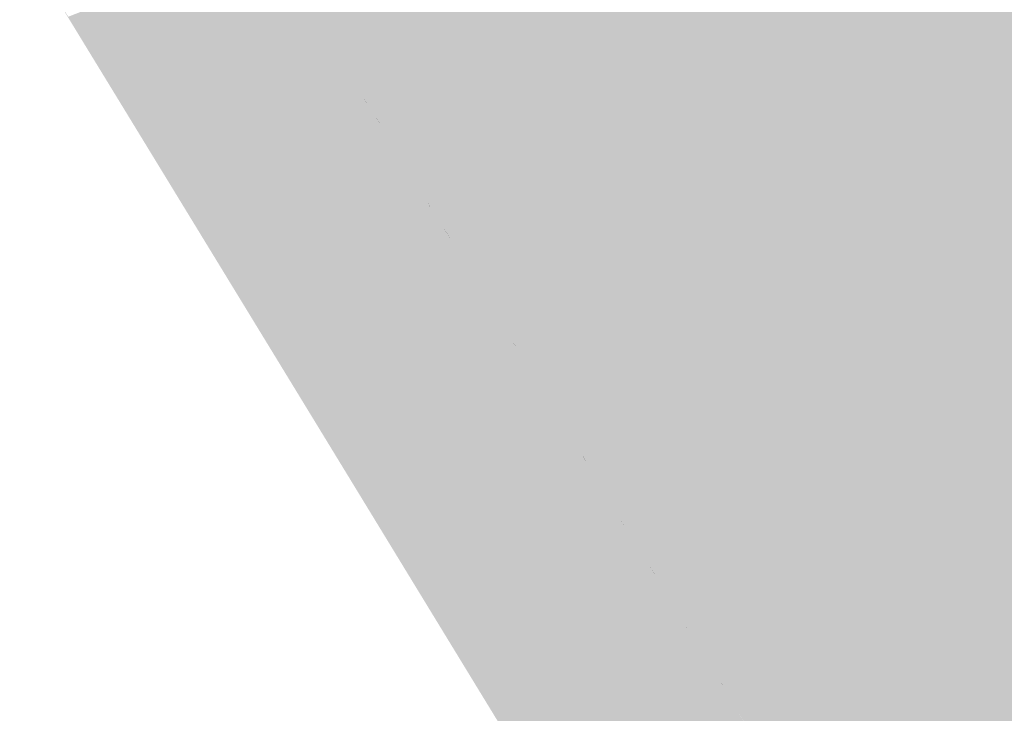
# Model space of a CAD drawing. Header units: metres. Extents: x 66128 to 66532, y 402454 to 402726.
# Tile 3 of 39: x 66239 to 66261, y 402479 to 402495. Entities that reach past the tile are written whole.
import ezdxf

# ---------------------------------------------------------------- set-up
doc = ezdxf.new("R2010")
doc.units = ezdxf.units.M
doc.layers.add('GM-C3D-SURFACE-TIN_bestaand', color=7, linetype='Continuous')

msp = doc.modelspace()

# ---------------------------------------------------------------- linework, layer by layer
at = {"layer": 'GM-C3D-SURFACE-TIN_bestaand', "color": 160, "linetype": 'Continuous', "lineweight": -3}
for points in [[(66263.786, 402487.325), (66261.943, 402502.36), (66252.9, 402517.546)], [(66260.838, 402491.845), (66263.786, 402487.325), (66252.9, 402517.546)], [(66260.838, 402491.845), (66252.9, 402517.546), (66255.379, 402506.945)], [(66248.543, 402497.022), (66246.989, 402496.413), (66247.894, 402494.93)], [(66251.415, 402493.344), (66248.543, 402497.022), (66247.894, 402494.93)], [(66251.415, 402493.344), (66247.894, 402494.93), (66249.329, 402493.091)], [(66251.556, 402493.113), (66251.415, 402493.344), (66249.329, 402493.091)], [(66251.556, 402493.113), (66249.329, 402493.091), (66250.175, 402491.705)], [(66251.696, 402492.882), (66251.556, 402493.113), (66250.175, 402491.705)], [(66251.696, 402492.882), (66250.175, 402491.705), (66251.02, 402490.318)], [(66251.696, 402492.882), (66251.02, 402490.318), (66252.413, 402488.299)], [(66251.696, 402492.882), (66252.413, 402488.299), (66254.481, 402488.844)], [(66254.622, 402488.613), (66254.481, 402488.844), (66252.413, 402488.299)], [(66254.622, 402488.613), (66252.413, 402488.299), (66253.258, 402486.913)], [(66254.622, 402488.613), (66253.258, 402486.913), (66254.518, 402484.808)], [(66254.622, 402488.613), (66254.518, 402484.808), (66257.141, 402484.402)], [(66257.141, 402484.402), (66254.518, 402484.808), (66255.363, 402483.422)], [(66257.141, 402484.402), (66255.363, 402483.422), (66257.282, 402484.171)], [(66257.422, 402483.94), (66257.282, 402484.171), (66255.363, 402483.422)], [(66257.422, 402483.94), (66255.363, 402483.422), (66256.209, 402482.035)], [(66257.422, 402483.94), (66256.209, 402482.035), (66257.456, 402479.923)], [(66257.422, 402483.94), (66257.456, 402479.923), (66259.917, 402479.716)], [(66260.058, 402479.485), (66259.917, 402479.716), (66257.456, 402479.923)], [(66260.058, 402479.485), (66257.456, 402479.923), (66258.302, 402478.537)], [(66260.199, 402479.254), (66260.058, 402479.485), (66258.302, 402478.537)]]:
    msp.add_solid(points, dxfattribs=at)
at = {"layer": 'GM-C3D-SURFACE-TIN_bestaand', "color": 170, "linetype": 'Continuous', "lineweight": -3}
for points in [[(66257.858, 402496.343), (66260.838, 402491.845), (66255.379, 402506.945)], [(66248.803, 402497.859), (66248.543, 402497.022), (66251.415, 402493.344)], [(66248.803, 402497.859), (66251.415, 402493.344), (66251.832, 402493.394)], [(66255.043, 402496.439), (66248.803, 402497.859), (66251.832, 402493.394)], [(66255.043, 402496.439), (66251.832, 402493.394), (66254.895, 402488.952)], [(66255.043, 402496.439), (66254.895, 402488.952), (66257.858, 402496.343)], [(66257.858, 402496.343), (66254.895, 402488.952), (66260.838, 402491.845)], [(66251.832, 402493.394), (66251.415, 402493.344), (66251.556, 402493.113)], [(66251.832, 402493.394), (66251.556, 402493.113), (66251.696, 402492.882)], [(66254.895, 402488.952), (66251.832, 402493.394), (66251.696, 402492.882)], [(66254.895, 402488.952), (66251.696, 402492.882), (66254.481, 402488.844)], [(66254.895, 402488.952), (66257.665, 402484.321), (66260.838, 402491.845)], [(66257.665, 402484.321), (66263.786, 402487.325), (66260.838, 402491.845)], [(66254.895, 402488.952), (66254.481, 402488.844), (66254.622, 402488.613)], [(66257.665, 402484.321), (66254.895, 402488.952), (66254.622, 402488.613)], [(66257.665, 402484.321), (66254.622, 402488.613), (66257.141, 402484.402)], [(66257.665, 402484.321), (66260.409, 402479.674), (66263.786, 402487.325)], [(66260.409, 402479.674), (66266.687, 402482.774), (66263.786, 402487.325)], [(66257.665, 402484.321), (66257.141, 402484.402), (66257.282, 402484.171)], [(66257.665, 402484.321), (66257.282, 402484.171), (66257.422, 402483.94)], [(66260.409, 402479.674), (66257.665, 402484.321), (66257.422, 402483.94)], [(66260.409, 402479.674), (66257.422, 402483.94), (66259.917, 402479.716)], [(66260.409, 402479.674), (66263.195, 402475.051), (66266.687, 402482.774)], [(66260.409, 402479.674), (66259.917, 402479.716), (66260.058, 402479.485)], [(66260.409, 402479.674), (66260.058, 402479.485), (66260.199, 402479.254)], [(66260.409, 402479.674), (66260.199, 402479.254), (66263.195, 402475.051)]]:
    msp.add_solid(points, dxfattribs=at)
at = {"layer": 'GM-C3D-SURFACE-TIN_bestaand', "color": 21, "linetype": 'Continuous', "lineweight": -3}
for points in [[(66242.482, 402497.002), (66240.568, 402495.413), (66242.069, 402492.955)], [(66242.482, 402497.002), (66242.069, 402492.955), (66245.117, 402495.35)], [(66246.209, 402494.117), (66244.754, 402496.504), (66245.117, 402495.35)], [(66246.209, 402494.117), (66245.563, 402495.571), (66244.754, 402496.504)], [(66246.942, 402493.308), (66245.568, 402495.563), (66245.563, 402495.571)], [(66246.942, 402493.308), (66245.563, 402495.571), (66246.991, 402493.226)], [(66246.209, 402494.117), (66246.991, 402493.226), (66245.563, 402495.571)], [(66240.568, 402495.413), (66240.574, 402495.378), (66241.753, 402493.448)], [(66240.568, 402495.413), (66241.753, 402493.448), (66242.069, 402492.955)], [(66246.551, 402493.009), (66245.117, 402495.35), (66242.069, 402492.955)], [(66246.209, 402494.117), (66245.117, 402495.35), (66246.551, 402493.009)], [(66247.664, 402491.73), (66246.209, 402494.117), (66246.551, 402493.009)], [(66247.664, 402491.73), (66246.991, 402493.226), (66246.209, 402494.117)], [(66242.069, 402492.955), (66241.753, 402493.448), (66242.08, 402492.912)], [(66247.001, 402493.211), (66246.942, 402493.308), (66246.991, 402493.226)], [(66248.375, 402490.955), (66247.001, 402493.211), (66246.991, 402493.226)], [(66248.375, 402490.955), (66246.991, 402493.226), (66248.42, 402490.88)], [(66247.664, 402491.73), (66248.42, 402490.88), (66246.991, 402493.226)], [(66246.551, 402493.009), (66242.069, 402492.955), (66243.569, 402490.498)], [(66247.985, 402490.669), (66246.551, 402493.009), (66243.569, 402490.498)], [(66247.664, 402491.73), (66246.551, 402493.009), (66247.985, 402490.669)], [(66242.069, 402492.955), (66242.08, 402492.912), (66243.261, 402490.979)], [(66242.069, 402492.955), (66243.261, 402490.979), (66243.569, 402490.498)], [(66249.119, 402489.343), (66247.664, 402491.73), (66247.985, 402490.669)], [(66249.119, 402489.343), (66248.42, 402490.88), (66247.664, 402491.73)], [(66243.569, 402490.498), (66243.261, 402490.979), (66243.586, 402490.446)], [(66248.434, 402490.858), (66248.375, 402490.955), (66248.42, 402490.88)], [(66249.808, 402488.601), (66248.434, 402490.858), (66248.42, 402490.88)], [(66249.808, 402488.601), (66248.42, 402490.88), (66249.848, 402488.535)], [(66249.119, 402489.343), (66249.848, 402488.535), (66248.42, 402490.88)], [(66247.985, 402490.669), (66243.569, 402490.498), (66245.069, 402488.04)], [(66249.419, 402488.329), (66247.985, 402490.669), (66245.069, 402488.04)], [(66249.119, 402489.343), (66247.985, 402490.669), (66249.419, 402488.329)], [(66243.569, 402490.498), (66243.586, 402490.446), (66244.768, 402488.51)], [(66243.569, 402490.498), (66244.768, 402488.51), (66245.069, 402488.04)], [(66250.574, 402486.957), (66249.119, 402489.343), (66249.419, 402488.329)], [(66250.574, 402486.957), (66249.848, 402488.535), (66249.119, 402489.343)], [(66249.867, 402488.506), (66249.808, 402488.601), (66249.848, 402488.535)], [(66245.069, 402488.04), (66244.768, 402488.51), (66245.092, 402487.98)], [(66249.867, 402488.506), (66249.848, 402488.535), (66251.292, 402486.169)], [(66250.574, 402486.957), (66251.292, 402486.169), (66249.848, 402488.535)], [(66249.867, 402488.506), (66251.292, 402486.169), (66251.256, 402486.229)], [(66249.419, 402488.329), (66245.069, 402488.04), (66246.57, 402485.583)], [(66249.419, 402488.329), (66246.57, 402485.583), (66250.865, 402485.954)], [(66250.574, 402486.957), (66249.419, 402488.329), (66250.865, 402485.954)], [(66245.069, 402488.04), (66245.092, 402487.98), (66246.275, 402486.041)], [(66245.069, 402488.04), (66246.275, 402486.041), (66246.57, 402485.583)], [(66250.574, 402486.957), (66250.865, 402485.954), (66252.029, 402484.569)], [(66250.574, 402486.957), (66252.029, 402484.569), (66251.292, 402486.169)], [(66251.315, 402486.133), (66251.256, 402486.229), (66251.292, 402486.169)], [(66251.315, 402486.133), (66251.292, 402486.169), (66252.736, 402483.803)], [(66252.029, 402484.569), (66252.736, 402483.803), (66251.292, 402486.169)], [(66246.57, 402485.583), (66246.275, 402486.041), (66246.597, 402485.514)], [(66250.865, 402485.954), (66246.57, 402485.583), (66248.07, 402483.125)], [(66250.865, 402485.954), (66248.07, 402483.125), (66252.31, 402483.579)], [(66252.029, 402484.569), (66250.865, 402485.954), (66252.31, 402483.579)], [(66251.315, 402486.133), (66252.736, 402483.803), (66252.704, 402483.857)], [(66246.57, 402485.583), (66246.597, 402485.514), (66247.783, 402483.572)], [(66246.57, 402485.583), (66247.783, 402483.572), (66248.07, 402483.125)], [(66252.029, 402484.569), (66252.31, 402483.579), (66253.484, 402482.182)], [(66252.029, 402484.569), (66253.484, 402482.182), (66252.736, 402483.803)], [(66252.763, 402483.76), (66252.704, 402483.857), (66252.736, 402483.803)], [(66252.763, 402483.76), (66252.736, 402483.803), (66254.18, 402481.437)], [(66253.484, 402482.182), (66254.18, 402481.437), (66252.736, 402483.803)], [(66252.763, 402483.76), (66254.18, 402481.437), (66254.152, 402481.484)], [(66248.07, 402483.125), (66247.783, 402483.572), (66248.087, 402483.074)], [(66252.31, 402483.579), (66248.07, 402483.125), (66249.571, 402480.668)], [(66252.31, 402483.579), (66249.571, 402480.668), (66253.756, 402481.203)], [(66253.484, 402482.182), (66252.31, 402483.579), (66253.756, 402481.203)], [(66248.07, 402483.125), (66248.087, 402483.074), (66249.274, 402481.13)], [(66248.07, 402483.125), (66249.274, 402481.13), (66249.571, 402480.668)], [(66253.484, 402482.182), (66253.756, 402481.203), (66254.939, 402479.795)], [(66253.484, 402482.182), (66254.939, 402479.795), (66254.18, 402481.437)], [(66254.211, 402481.388), (66254.152, 402481.484), (66254.18, 402481.437)], [(66254.211, 402481.388), (66254.18, 402481.437), (66255.624, 402479.071)], [(66254.939, 402479.795), (66255.624, 402479.071), (66254.18, 402481.437)], [(66254.211, 402481.388), (66255.624, 402479.071), (66255.6, 402479.112)], [(66249.571, 402480.668), (66249.274, 402481.13), (66249.576, 402480.634)], [(66253.756, 402481.203), (66249.571, 402480.668), (66251.091, 402478.176)], [(66253.756, 402481.203), (66251.091, 402478.176), (66255.202, 402478.828)], [(66254.939, 402479.795), (66253.756, 402481.203), (66255.202, 402478.828)], [(66251.091, 402478.176), (66249.571, 402480.668), (66249.576, 402480.634)], [(66251.091, 402478.176), (66249.576, 402480.634), (66250.776, 402478.669)], [(66254.939, 402479.795), (66255.202, 402478.828), (66256.394, 402477.408)], [(66254.939, 402479.795), (66256.394, 402477.408), (66255.624, 402479.071)]]:
    msp.add_solid(points, dxfattribs=at)
at = {"layer": 'GM-C3D-SURFACE-TIN_bestaand', "color": 11, "linetype": 'Continuous', "lineweight": -3}
for points in [[(66239.206, 402496.903), (66240.751, 402494.374), (66240.749, 402494.377)], [(66239.206, 402496.903), (66240.749, 402494.377), (66239.224, 402496.875)], [(66241.753, 402493.448), (66240.574, 402495.378), (66240.588, 402495.298)], [(66241.753, 402493.448), (66240.588, 402495.298), (66241.01, 402494.607)], [(66241.753, 402493.448), (66241.01, 402494.607), (66242.107, 402492.811)], [(66240.751, 402494.374), (66240.755, 402494.367), (66240.749, 402494.377)], [(66240.751, 402494.374), (66241.251, 402493.556), (66240.755, 402494.367)], [(66241.753, 402493.448), (66242.107, 402492.811), (66242.08, 402492.912)], [(66243.261, 402490.979), (66242.08, 402492.912), (66242.107, 402492.811)], [(66243.261, 402490.979), (66242.107, 402492.811), (66242.531, 402492.117)], [(66243.261, 402490.979), (66242.531, 402492.117), (66243.626, 402490.324)], [(66243.261, 402490.979), (66243.626, 402490.324), (66243.586, 402490.446)], [(66244.768, 402488.51), (66243.586, 402490.446), (66243.626, 402490.324)], [(66244.768, 402488.51), (66243.626, 402490.324), (66244.051, 402489.627)], [(66244.768, 402488.51), (66244.051, 402489.627), (66245.144, 402487.837)], [(66244.768, 402488.51), (66245.144, 402487.837), (66245.092, 402487.98)], [(66246.275, 402486.041), (66245.092, 402487.98), (66245.144, 402487.837)], [(66246.275, 402486.041), (66245.144, 402487.837), (66245.572, 402487.136)], [(66246.275, 402486.041), (66245.572, 402487.136), (66246.663, 402485.35)], [(66246.275, 402486.041), (66246.663, 402485.35), (66246.597, 402485.514)], [(66247.783, 402483.572), (66246.597, 402485.514), (66246.663, 402485.35)], [(66247.783, 402483.572), (66246.663, 402485.35), (66247.092, 402484.646)], [(66247.783, 402483.572), (66247.092, 402484.646), (66248.126, 402482.952)], [(66247.783, 402483.572), (66248.126, 402482.952), (66248.087, 402483.074)], [(66249.274, 402481.13), (66248.087, 402483.074), (66248.126, 402482.952)], [(66249.274, 402481.13), (66248.126, 402482.952), (66248.557, 402482.247)], [(66249.274, 402481.13), (66248.557, 402482.247), (66249.59, 402480.554)], [(66249.274, 402481.13), (66249.59, 402480.554), (66249.576, 402480.634)], [(66249.576, 402480.634), (66249.59, 402480.554), (66250.026, 402479.84)], [(66249.576, 402480.634), (66250.026, 402479.84), (66250.776, 402478.669)], [(66250.776, 402478.669), (66250.026, 402479.84), (66251.06, 402478.145)]]:
    msp.add_solid(points, dxfattribs=at)
at = {"layer": 'GM-C3D-SURFACE-TIN_bestaand', "color": 13, "linetype": 'Continuous', "lineweight": -3}
for points in [[(66240.749, 402494.377), (66240.298, 402495.137), (66239.224, 402496.875)], [(66240.596, 402495.253), (66240.298, 402495.137), (66241.824, 402492.642)], [(66241.01, 402494.607), (66240.588, 402495.298), (66240.596, 402495.253)], [(66241.01, 402494.607), (66240.596, 402495.253), (66242.122, 402492.754)], [(66240.596, 402495.253), (66241.824, 402492.642), (66242.122, 402492.754)], [(66240.749, 402494.377), (66241.824, 402492.642), (66240.298, 402495.137)], [(66241.01, 402494.607), (66242.122, 402492.754), (66242.107, 402492.811)], [(66240.749, 402494.377), (66240.755, 402494.367), (66241.824, 402492.642)], [(66241.251, 402493.556), (66241.824, 402492.642), (66240.755, 402494.367)], [(66241.251, 402493.556), (66242.296, 402491.845), (66241.824, 402492.642)], [(66242.531, 402492.117), (66242.107, 402492.811), (66242.122, 402492.754)], [(66242.122, 402492.754), (66241.824, 402492.642), (66243.349, 402490.146)], [(66242.296, 402491.845), (66243.349, 402490.146), (66241.824, 402492.642)], [(66242.531, 402492.117), (66242.122, 402492.754), (66243.648, 402490.255)], [(66242.122, 402492.754), (66243.349, 402490.146), (66243.648, 402490.255)], [(66242.531, 402492.117), (66243.648, 402490.255), (66243.626, 402490.324)], [(66242.296, 402491.845), (66243.841, 402489.316), (66243.349, 402490.146)], [(66243.648, 402490.255), (66243.349, 402490.146), (66244.875, 402487.651)], [(66243.841, 402489.316), (66244.875, 402487.651), (66243.349, 402490.146)], [(66244.051, 402489.627), (66243.626, 402490.324), (66243.648, 402490.255)], [(66244.051, 402489.627), (66243.648, 402490.255), (66245.174, 402487.756)], [(66243.648, 402490.255), (66244.875, 402487.651), (66245.174, 402487.756)], [(66244.051, 402489.627), (66245.174, 402487.756), (66245.144, 402487.837)], [(66243.841, 402489.316), (66245.386, 402486.787), (66244.875, 402487.651)], [(66245.174, 402487.756), (66244.875, 402487.651), (66246.4, 402485.155)], [(66245.572, 402487.136), (66245.144, 402487.837), (66245.174, 402487.756)], [(66245.572, 402487.136), (66245.174, 402487.756), (66246.7, 402485.257)], [(66245.174, 402487.756), (66246.4, 402485.155), (66246.7, 402485.257)], [(66245.386, 402486.787), (66246.4, 402485.155), (66244.875, 402487.651)], [(66245.572, 402487.136), (66246.7, 402485.257), (66246.663, 402485.35)], [(66246.785, 402484.496), (66246.4, 402485.155), (66245.386, 402486.787)], [(66246.7, 402485.257), (66246.4, 402485.155), (66247.828, 402482.815)], [(66247.092, 402484.646), (66246.663, 402485.35), (66246.7, 402485.257)], [(66247.092, 402484.646), (66246.7, 402485.257), (66248.149, 402482.882)], [(66246.7, 402485.257), (66247.828, 402482.815), (66248.149, 402482.882)], [(66246.785, 402484.496), (66247.828, 402482.815), (66246.4, 402485.155)], [(66247.092, 402484.646), (66248.149, 402482.882), (66248.126, 402482.952)], [(66248.183, 402482.205), (66247.828, 402482.815), (66246.785, 402484.496)], [(66248.149, 402482.882), (66247.828, 402482.815), (66249.256, 402480.475)], [(66248.183, 402482.205), (66249.256, 402480.475), (66247.828, 402482.815)], [(66248.557, 402482.247), (66248.126, 402482.952), (66248.149, 402482.882)], [(66248.557, 402482.247), (66248.149, 402482.882), (66249.598, 402480.507)], [(66248.149, 402482.882), (66249.256, 402480.475), (66249.598, 402480.507)], [(66249.582, 402479.914), (66249.256, 402480.475), (66248.183, 402482.205)], [(66248.557, 402482.247), (66249.598, 402480.507), (66249.59, 402480.554)], [(66249.598, 402480.507), (66249.256, 402480.475), (66250.684, 402478.135)], [(66249.582, 402479.914), (66250.684, 402478.135), (66249.256, 402480.475)], [(66249.59, 402480.554), (66249.598, 402480.507), (66250.026, 402479.84)], [(66250.026, 402479.84), (66249.598, 402480.507), (66251.047, 402478.133)], [(66249.598, 402480.507), (66250.684, 402478.135), (66251.047, 402478.133)], [(66250.981, 402477.623), (66250.684, 402478.135), (66249.582, 402479.914)], [(66250.026, 402479.84), (66251.047, 402478.133), (66251.06, 402478.145)]]:
    msp.add_solid(points, dxfattribs=at)
at = {"layer": 'GM-C3D-SURFACE-TIN_bestaand', "color": 150, "linetype": 'Continuous', "lineweight": -3}
for points in [[(66247.894, 402494.93), (66246.989, 402496.413), (66245.694, 402495.38)], [(66247.894, 402494.93), (66245.694, 402495.38), (66247.244, 402492.838)], [(66249.329, 402493.091), (66247.894, 402494.93), (66247.244, 402492.838)], [(66250.175, 402491.705), (66249.329, 402493.091), (66247.244, 402492.838)], [(66250.175, 402491.705), (66247.244, 402492.838), (66248.794, 402490.297)], [(66251.02, 402490.318), (66250.175, 402491.705), (66248.794, 402490.297)], [(66251.02, 402490.318), (66248.794, 402490.297), (66250.344, 402487.755)], [(66251.02, 402490.318), (66250.344, 402487.755), (66252.413, 402488.299)], [(66253.258, 402486.913), (66252.413, 402488.299), (66250.344, 402487.755)], [(66253.258, 402486.913), (66250.344, 402487.755), (66251.895, 402485.214)], [(66253.258, 402486.913), (66251.895, 402485.214), (66254.518, 402484.808)], [(66254.518, 402484.808), (66251.895, 402485.214), (66253.445, 402482.672)], [(66254.518, 402484.808), (66253.445, 402482.672), (66255.363, 402483.422)], [(66256.209, 402482.035), (66255.363, 402483.422), (66253.445, 402482.672)], [(66256.209, 402482.035), (66253.445, 402482.672), (66254.995, 402480.13)], [(66256.209, 402482.035), (66254.995, 402480.13), (66257.456, 402479.923)], [(66258.302, 402478.537), (66257.456, 402479.923), (66254.995, 402480.13)], [(66258.302, 402478.537), (66254.995, 402480.13), (66256.545, 402477.589)]]:
    msp.add_solid(points, dxfattribs=at)
at = {"layer": 'GM-C3D-SURFACE-TIN_bestaand', "color": 31, "linetype": 'Continuous', "lineweight": -3}
for points in [[(66246.828, 402493.496), (66245.58, 402495.547), (66245.568, 402495.563)], [(66246.828, 402493.496), (66245.568, 402495.563), (66246.942, 402493.308)], [(66247.023, 402493.177), (66246.828, 402493.496), (66246.942, 402493.308)], [(66247.023, 402493.177), (66246.942, 402493.308), (66247.001, 402493.211)], [(66248.272, 402491.126), (66247.023, 402493.177), (66247.001, 402493.211)], [(66248.272, 402491.126), (66247.001, 402493.211), (66248.375, 402490.955)], [(66248.467, 402490.807), (66248.272, 402491.126), (66248.375, 402490.955)], [(66248.467, 402490.807), (66248.375, 402490.955), (66248.434, 402490.858)], [(66249.716, 402488.755), (66248.467, 402490.807), (66248.434, 402490.858)], [(66249.716, 402488.755), (66248.434, 402490.858), (66249.808, 402488.601)], [(66249.91, 402488.437), (66249.716, 402488.755), (66249.808, 402488.601)], [(66249.91, 402488.437), (66249.808, 402488.601), (66249.867, 402488.506)], [(66249.91, 402488.437), (66249.867, 402488.506), (66251.256, 402486.229)], [(66249.91, 402488.437), (66251.256, 402486.229), (66251.173, 402486.368)], [(66251.367, 402486.049), (66251.173, 402486.368), (66251.256, 402486.229)], [(66251.367, 402486.049), (66251.256, 402486.229), (66251.315, 402486.133)], [(66251.367, 402486.049), (66251.315, 402486.133), (66252.704, 402483.857)], [(66251.367, 402486.049), (66252.704, 402483.857), (66252.631, 402483.98)], [(66252.825, 402483.661), (66252.631, 402483.98), (66252.704, 402483.857)], [(66252.825, 402483.661), (66252.704, 402483.857), (66252.763, 402483.76)], [(66252.825, 402483.661), (66252.763, 402483.76), (66254.152, 402481.484)], [(66252.825, 402483.661), (66254.152, 402481.484), (66254.088, 402481.592)], [(66254.282, 402481.273), (66254.088, 402481.592), (66254.152, 402481.484)], [(66254.282, 402481.273), (66254.152, 402481.484), (66254.211, 402481.388)], [(66254.282, 402481.273), (66254.211, 402481.388), (66255.6, 402479.112)], [(66254.282, 402481.273), (66255.6, 402479.112), (66255.545, 402479.204)]]:
    msp.add_solid(points, dxfattribs=at)
at = {"layer": 'GM-C3D-SURFACE-TIN_bestaand', "color": 41, "linetype": 'Continuous', "lineweight": -3}
for points in [[(66246.715, 402493.685), (66245.591, 402495.53), (66245.58, 402495.547)], [(66246.715, 402493.685), (66245.58, 402495.547), (66246.828, 402493.496)], [(66247.045, 402493.143), (66246.715, 402493.685), (66246.828, 402493.496)], [(66247.045, 402493.143), (66246.828, 402493.496), (66247.023, 402493.177)], [(66248.169, 402491.297), (66247.045, 402493.143), (66247.023, 402493.177)], [(66248.169, 402491.297), (66247.023, 402493.177), (66248.272, 402491.126)], [(66248.499, 402490.756), (66248.169, 402491.297), (66248.272, 402491.126)], [(66248.499, 402490.756), (66248.272, 402491.126), (66248.467, 402490.807)], [(66249.624, 402488.91), (66248.499, 402490.756), (66248.467, 402490.807)], [(66249.624, 402488.91), (66248.467, 402490.807), (66249.716, 402488.755)], [(66249.954, 402488.369), (66249.624, 402488.91), (66249.716, 402488.755)], [(66249.954, 402488.369), (66249.716, 402488.755), (66249.91, 402488.437)], [(66249.954, 402488.369), (66249.91, 402488.437), (66251.173, 402486.368)], [(66249.954, 402488.369), (66251.173, 402486.368), (66251.09, 402486.506)], [(66251.42, 402485.966), (66251.09, 402486.506), (66251.173, 402486.368)], [(66251.42, 402485.966), (66251.173, 402486.368), (66251.367, 402486.049)], [(66251.42, 402485.966), (66251.367, 402486.049), (66252.631, 402483.98)], [(66251.42, 402485.966), (66252.631, 402483.98), (66252.557, 402484.103)], [(66252.887, 402483.562), (66252.557, 402484.103), (66252.631, 402483.98)], [(66252.887, 402483.562), (66252.631, 402483.98), (66252.825, 402483.661)], [(66252.887, 402483.562), (66252.825, 402483.661), (66254.088, 402481.592)], [(66252.887, 402483.562), (66254.088, 402481.592), (66254.023, 402481.7)], [(66254.354, 402481.159), (66254.023, 402481.7), (66254.088, 402481.592)], [(66254.354, 402481.159), (66254.088, 402481.592), (66254.282, 402481.273)], [(66254.354, 402481.159), (66254.282, 402481.273), (66255.545, 402479.204)], [(66254.354, 402481.159), (66255.545, 402479.204), (66255.49, 402479.297)]]:
    msp.add_solid(points, dxfattribs=at)
at = {"layer": 'GM-C3D-SURFACE-TIN_bestaand', "color": 51, "linetype": 'Continuous', "lineweight": -3}
for points in [[(66246.601, 402493.873), (66245.603, 402495.513), (66245.591, 402495.53)], [(66246.601, 402493.873), (66245.591, 402495.53), (66246.715, 402493.685)], [(66247.067, 402493.109), (66246.601, 402493.873), (66246.715, 402493.685)], [(66247.067, 402493.109), (66246.715, 402493.685), (66247.045, 402493.143)], [(66248.067, 402491.468), (66247.067, 402493.109), (66247.045, 402493.143)], [(66248.067, 402491.468), (66247.045, 402493.143), (66248.169, 402491.297)], [(66248.532, 402490.705), (66248.067, 402491.468), (66248.169, 402491.297)], [(66248.532, 402490.705), (66248.169, 402491.297), (66248.499, 402490.756)], [(66249.532, 402489.064), (66248.532, 402490.705), (66248.499, 402490.756)], [(66249.532, 402489.064), (66248.499, 402490.756), (66249.624, 402488.91)], [(66249.997, 402488.301), (66249.532, 402489.064), (66249.624, 402488.91)], [(66249.997, 402488.301), (66249.624, 402488.91), (66249.954, 402488.369)], [(66249.997, 402488.301), (66249.954, 402488.369), (66251.09, 402486.506)], [(66249.997, 402488.301), (66251.09, 402486.506), (66251.008, 402486.645)], [(66251.473, 402485.882), (66251.008, 402486.645), (66251.09, 402486.506)], [(66251.473, 402485.882), (66251.09, 402486.506), (66251.42, 402485.966)], [(66251.473, 402485.882), (66251.42, 402485.966), (66252.557, 402484.103)], [(66251.473, 402485.882), (66252.557, 402484.103), (66252.483, 402484.227)], [(66252.949, 402483.463), (66252.483, 402484.227), (66252.557, 402484.103)], [(66252.949, 402483.463), (66252.557, 402484.103), (66252.887, 402483.562)], [(66252.949, 402483.463), (66252.887, 402483.562), (66254.023, 402481.7)], [(66252.949, 402483.463), (66254.023, 402481.7), (66253.959, 402481.808)], [(66254.425, 402481.045), (66253.959, 402481.808), (66254.023, 402481.7)], [(66254.425, 402481.045), (66254.023, 402481.7), (66254.354, 402481.159)], [(66254.425, 402481.045), (66254.354, 402481.159), (66255.49, 402479.297)], [(66254.425, 402481.045), (66255.49, 402479.297), (66255.435, 402479.39)]]:
    msp.add_solid(points, dxfattribs=at)
at = {"layer": 'GM-C3D-SURFACE-TIN_bestaand', "color": 61, "linetype": 'Continuous', "lineweight": -3}
for points in [[(66246.488, 402494.061), (66245.614, 402495.497), (66245.603, 402495.513)], [(66246.488, 402494.061), (66245.603, 402495.513), (66246.601, 402493.873)], [(66247.089, 402493.075), (66246.488, 402494.061), (66246.601, 402493.873)], [(66247.089, 402493.075), (66246.601, 402493.873), (66247.067, 402493.109)], [(66247.964, 402491.64), (66247.089, 402493.075), (66247.067, 402493.109)], [(66247.964, 402491.64), (66247.067, 402493.109), (66248.067, 402491.468)], [(66248.565, 402490.654), (66247.964, 402491.64), (66248.067, 402491.468)], [(66248.565, 402490.654), (66248.067, 402491.468), (66248.532, 402490.705)], [(66249.44, 402489.218), (66248.565, 402490.654), (66248.532, 402490.705)], [(66249.44, 402489.218), (66248.532, 402490.705), (66249.532, 402489.064)], [(66250.04, 402488.233), (66249.44, 402489.218), (66249.532, 402489.064)], [(66250.04, 402488.233), (66249.532, 402489.064), (66249.997, 402488.301)], [(66250.04, 402488.233), (66249.997, 402488.301), (66251.008, 402486.645)], [(66250.04, 402488.233), (66251.008, 402486.645), (66250.925, 402486.784)], [(66251.526, 402485.799), (66250.925, 402486.784), (66251.008, 402486.645)], [(66251.526, 402485.799), (66251.008, 402486.645), (66251.473, 402485.882)], [(66251.526, 402485.799), (66251.473, 402485.882), (66252.483, 402484.227)], [(66251.526, 402485.799), (66252.483, 402484.227), (66252.41, 402484.35)], [(66253.011, 402483.365), (66252.41, 402484.35), (66252.483, 402484.227)], [(66253.011, 402483.365), (66252.483, 402484.227), (66252.949, 402483.463)], [(66253.011, 402483.365), (66252.949, 402483.463), (66253.959, 402481.808)], [(66253.011, 402483.365), (66253.959, 402481.808), (66253.895, 402481.916)], [(66254.496, 402480.93), (66253.895, 402481.916), (66253.959, 402481.808)], [(66254.496, 402480.93), (66253.959, 402481.808), (66254.425, 402481.045)], [(66254.496, 402480.93), (66254.425, 402481.045), (66255.435, 402479.39)], [(66254.496, 402480.93), (66255.435, 402479.39), (66255.38, 402479.482)]]:
    msp.add_solid(points, dxfattribs=at)
at = {"layer": 'GM-C3D-SURFACE-TIN_bestaand', "color": 71, "linetype": 'Continuous', "lineweight": -3}
for points in [[(66246.374, 402494.25), (66245.625, 402495.48), (66245.614, 402495.497)], [(66246.374, 402494.25), (66245.614, 402495.497), (66246.488, 402494.061)], [(66247.112, 402493.041), (66246.374, 402494.25), (66246.488, 402494.061)], [(66247.112, 402493.041), (66246.488, 402494.061), (66247.089, 402493.075)], [(66247.861, 402491.811), (66247.112, 402493.041), (66247.089, 402493.075)], [(66247.861, 402491.811), (66247.089, 402493.075), (66247.964, 402491.64)], [(66248.598, 402490.603), (66247.861, 402491.811), (66247.964, 402491.64)], [(66248.598, 402490.603), (66247.964, 402491.64), (66248.565, 402490.654)], [(66249.347, 402489.372), (66248.598, 402490.603), (66248.565, 402490.654)], [(66249.347, 402489.372), (66248.565, 402490.654), (66249.44, 402489.218)], [(66250.084, 402488.164), (66249.347, 402489.372), (66249.44, 402489.218)], [(66250.084, 402488.164), (66249.44, 402489.218), (66250.04, 402488.233)], [(66250.084, 402488.164), (66250.04, 402488.233), (66250.925, 402486.784)], [(66250.084, 402488.164), (66250.925, 402486.784), (66250.842, 402486.923)], [(66251.578, 402485.715), (66250.842, 402486.923), (66250.925, 402486.784)], [(66251.578, 402485.715), (66250.925, 402486.784), (66251.526, 402485.799)], [(66251.578, 402485.715), (66251.526, 402485.799), (66252.41, 402484.35)], [(66251.578, 402485.715), (66252.41, 402484.35), (66252.336, 402484.473)], [(66253.073, 402483.266), (66252.336, 402484.473), (66252.41, 402484.35)], [(66253.073, 402483.266), (66252.41, 402484.35), (66253.011, 402483.365)], [(66253.073, 402483.266), (66253.011, 402483.365), (66253.895, 402481.916)], [(66253.073, 402483.266), (66253.895, 402481.916), (66253.831, 402482.024)], [(66254.567, 402480.816), (66253.831, 402482.024), (66253.895, 402481.916)], [(66254.567, 402480.816), (66253.895, 402481.916), (66254.496, 402480.93)], [(66254.567, 402480.816), (66254.496, 402480.93), (66255.38, 402479.482)], [(66254.567, 402480.816), (66255.38, 402479.482), (66255.325, 402479.575)], [(66256.062, 402478.367), (66255.325, 402479.575), (66255.38, 402479.482)]]:
    msp.add_solid(points, dxfattribs=at)
at = {"layer": 'GM-C3D-SURFACE-TIN_bestaand', "color": 70, "linetype": 'Continuous', "lineweight": -3}
for points in [[(66246.261, 402494.438), (66245.637, 402495.463), (66245.625, 402495.48)], [(66246.261, 402494.438), (66245.625, 402495.48), (66246.374, 402494.25)], [(66247.134, 402493.007), (66246.261, 402494.438), (66246.374, 402494.25)], [(66247.134, 402493.007), (66246.374, 402494.25), (66247.112, 402493.041)], [(66247.758, 402491.982), (66247.134, 402493.007), (66247.112, 402493.041)], [(66247.758, 402491.982), (66247.112, 402493.041), (66247.861, 402491.811)], [(66248.63, 402490.552), (66247.758, 402491.982), (66247.861, 402491.811)], [(66248.63, 402490.552), (66247.861, 402491.811), (66248.598, 402490.603)], [(66249.255, 402489.526), (66248.63, 402490.552), (66248.598, 402490.603)], [(66249.255, 402489.526), (66248.598, 402490.603), (66249.347, 402489.372)], [(66250.127, 402488.096), (66249.255, 402489.526), (66249.347, 402489.372)], [(66250.127, 402488.096), (66249.347, 402489.372), (66250.084, 402488.164)], [(66250.127, 402488.096), (66250.084, 402488.164), (66250.842, 402486.923)], [(66250.127, 402488.096), (66250.842, 402486.923), (66250.759, 402487.061)], [(66251.631, 402485.631), (66250.759, 402487.061), (66250.842, 402486.923)], [(66251.631, 402485.631), (66250.842, 402486.923), (66251.578, 402485.715)], [(66251.631, 402485.631), (66251.578, 402485.715), (66252.336, 402484.473)], [(66251.631, 402485.631), (66252.336, 402484.473), (66252.263, 402484.597)], [(66253.135, 402483.167), (66252.263, 402484.597), (66252.336, 402484.473)], [(66253.135, 402483.167), (66252.336, 402484.473), (66253.073, 402483.266)], [(66253.135, 402483.167), (66253.073, 402483.266), (66253.831, 402482.024)], [(66253.135, 402483.167), (66253.831, 402482.024), (66253.766, 402482.132)], [(66254.639, 402480.702), (66253.766, 402482.132), (66253.831, 402482.024)], [(66254.639, 402480.702), (66253.831, 402482.024), (66254.567, 402480.816)], [(66254.639, 402480.702), (66254.567, 402480.816), (66255.325, 402479.575)], [(66254.639, 402480.702), (66255.325, 402479.575), (66255.27, 402479.667)], [(66256.143, 402478.237), (66255.27, 402479.667), (66255.325, 402479.575)], [(66256.143, 402478.237), (66255.325, 402479.575), (66256.062, 402478.367)]]:
    msp.add_solid(points, dxfattribs=at)
at = {"layer": 'GM-C3D-SURFACE-TIN_bestaand', "color": 90, "linetype": 'Continuous', "lineweight": -3}
for points in [[(66246.148, 402494.626), (66245.648, 402495.446), (66245.637, 402495.463)], [(66246.148, 402494.626), (66245.637, 402495.463), (66246.261, 402494.438)], [(66247.156, 402492.974), (66246.148, 402494.626), (66246.261, 402494.438)], [(66247.156, 402492.974), (66246.261, 402494.438), (66247.134, 402493.007)], [(66247.655, 402492.153), (66247.156, 402492.974), (66247.134, 402493.007)], [(66247.655, 402492.153), (66247.134, 402493.007), (66247.758, 402491.982)], [(66248.663, 402490.501), (66247.655, 402492.153), (66247.758, 402491.982)], [(66248.663, 402490.501), (66247.758, 402491.982), (66248.63, 402490.552)], [(66249.163, 402489.68), (66248.663, 402490.501), (66248.63, 402490.552)], [(66249.163, 402489.68), (66248.63, 402490.552), (66249.255, 402489.526)], [(66250.171, 402488.028), (66249.163, 402489.68), (66249.255, 402489.526)], [(66250.171, 402488.028), (66249.255, 402489.526), (66250.127, 402488.096)], [(66250.171, 402488.028), (66250.127, 402488.096), (66250.759, 402487.061)], [(66250.171, 402488.028), (66250.759, 402487.061), (66250.676, 402487.2)], [(66251.684, 402485.548), (66250.676, 402487.2), (66250.759, 402487.061)], [(66251.684, 402485.548), (66250.759, 402487.061), (66251.631, 402485.631)], [(66251.684, 402485.548), (66251.631, 402485.631), (66252.263, 402484.597)], [(66251.684, 402485.548), (66252.263, 402484.597), (66252.189, 402484.72)], [(66253.197, 402483.068), (66252.189, 402484.72), (66252.263, 402484.597)], [(66253.197, 402483.068), (66252.263, 402484.597), (66253.135, 402483.167)], [(66253.197, 402483.068), (66253.135, 402483.167), (66253.766, 402482.132)], [(66253.197, 402483.068), (66253.766, 402482.132), (66253.702, 402482.24)], [(66254.71, 402480.588), (66253.702, 402482.24), (66253.766, 402482.132)], [(66254.71, 402480.588), (66253.766, 402482.132), (66254.639, 402480.702)], [(66254.71, 402480.588), (66254.639, 402480.702), (66255.27, 402479.667)], [(66254.71, 402480.588), (66255.27, 402479.667), (66255.215, 402479.76)], [(66256.223, 402478.107), (66255.215, 402479.76), (66255.27, 402479.667)], [(66256.223, 402478.107), (66255.27, 402479.667), (66256.143, 402478.237)]]:
    msp.add_solid(points, dxfattribs=at)
at = {"layer": 'GM-C3D-SURFACE-TIN_bestaand', "color": 110, "linetype": 'Continuous', "lineweight": -3}
for points in [[(66246.034, 402494.815), (66245.66, 402495.43), (66245.648, 402495.446)], [(66246.034, 402494.815), (66245.648, 402495.446), (66246.148, 402494.626)], [(66247.178, 402492.94), (66246.034, 402494.815), (66246.148, 402494.626)], [(66247.178, 402492.94), (66246.148, 402494.626), (66247.156, 402492.974)], [(66247.552, 402492.324), (66247.178, 402492.94), (66247.156, 402492.974)], [(66247.552, 402492.324), (66247.156, 402492.974), (66247.655, 402492.153)], [(66248.696, 402490.45), (66247.552, 402492.324), (66247.655, 402492.153)], [(66248.696, 402490.45), (66247.655, 402492.153), (66248.663, 402490.501)], [(66249.071, 402489.834), (66248.696, 402490.45), (66248.663, 402490.501)], [(66249.071, 402489.834), (66248.663, 402490.501), (66249.163, 402489.68)], [(66250.214, 402487.96), (66249.071, 402489.834), (66249.163, 402489.68)], [(66250.214, 402487.96), (66249.163, 402489.68), (66250.171, 402488.028)], [(66250.214, 402487.96), (66250.171, 402488.028), (66250.676, 402487.2)], [(66250.214, 402487.96), (66250.676, 402487.2), (66250.593, 402487.339)], [(66251.737, 402485.464), (66250.593, 402487.339), (66250.676, 402487.2)], [(66251.737, 402485.464), (66250.676, 402487.2), (66251.684, 402485.548)], [(66251.737, 402485.464), (66251.684, 402485.548), (66252.189, 402484.72)], [(66251.737, 402485.464), (66252.189, 402484.72), (66252.115, 402484.843)], [(66253.259, 402482.969), (66252.115, 402484.843), (66252.189, 402484.72)], [(66253.259, 402482.969), (66252.189, 402484.72), (66253.197, 402483.068)], [(66253.259, 402482.969), (66253.197, 402483.068), (66253.702, 402482.24)], [(66253.259, 402482.969), (66253.702, 402482.24), (66253.638, 402482.348)], [(66254.781, 402480.473), (66253.638, 402482.348), (66253.702, 402482.24)], [(66254.781, 402480.473), (66253.702, 402482.24), (66254.71, 402480.588)], [(66254.781, 402480.473), (66254.71, 402480.588), (66255.215, 402479.76)], [(66254.781, 402480.473), (66255.215, 402479.76), (66255.16, 402479.853)], [(66256.304, 402477.978), (66255.16, 402479.853), (66255.215, 402479.76)], [(66256.304, 402477.978), (66255.215, 402479.76), (66256.223, 402478.107)]]:
    msp.add_solid(points, dxfattribs=at)
at = {"layer": 'GM-C3D-SURFACE-TIN_bestaand', "color": 120, "linetype": 'Continuous', "lineweight": -3}
for points in [[(66245.921, 402495.003), (66245.671, 402495.413), (66245.66, 402495.43)], [(66245.921, 402495.003), (66245.66, 402495.43), (66246.034, 402494.815)], [(66247.2, 402492.906), (66245.921, 402495.003), (66246.034, 402494.815)], [(66247.2, 402492.906), (66246.034, 402494.815), (66247.178, 402492.94)], [(66247.45, 402492.496), (66247.2, 402492.906), (66247.178, 402492.94)], [(66247.45, 402492.496), (66247.178, 402492.94), (66247.552, 402492.324)], [(66248.729, 402490.399), (66247.45, 402492.496), (66247.552, 402492.324)], [(66248.729, 402490.399), (66247.552, 402492.324), (66248.696, 402490.45)], [(66248.979, 402489.988), (66248.729, 402490.399), (66248.696, 402490.45)], [(66248.979, 402489.988), (66248.696, 402490.45), (66249.071, 402489.834)], [(66250.258, 402487.892), (66248.979, 402489.988), (66249.071, 402489.834)], [(66250.258, 402487.892), (66249.071, 402489.834), (66250.214, 402487.96)], [(66250.258, 402487.892), (66250.214, 402487.96), (66250.593, 402487.339)], [(66250.258, 402487.892), (66250.593, 402487.339), (66250.51, 402487.478)], [(66251.789, 402485.381), (66250.51, 402487.478), (66250.593, 402487.339)], [(66251.789, 402485.381), (66250.593, 402487.339), (66251.737, 402485.464)], [(66251.789, 402485.381), (66251.737, 402485.464), (66252.115, 402484.843)], [(66251.789, 402485.381), (66252.115, 402484.843), (66252.042, 402484.967)], [(66253.321, 402482.87), (66252.042, 402484.967), (66252.115, 402484.843)], [(66253.321, 402482.87), (66252.115, 402484.843), (66253.259, 402482.969)], [(66253.321, 402482.87), (66253.259, 402482.969), (66253.638, 402482.348)], [(66253.321, 402482.87), (66253.638, 402482.348), (66253.573, 402482.456)], [(66254.853, 402480.359), (66253.573, 402482.456), (66253.638, 402482.348)], [(66254.853, 402480.359), (66253.638, 402482.348), (66254.781, 402480.473)], [(66254.853, 402480.359), (66254.781, 402480.473), (66255.16, 402479.853)], [(66254.853, 402480.359), (66255.16, 402479.853), (66255.105, 402479.945)], [(66256.384, 402477.848), (66255.105, 402479.945), (66255.16, 402479.853)], [(66256.384, 402477.848), (66255.16, 402479.853), (66256.304, 402477.978)]]:
    msp.add_solid(points, dxfattribs=at)
at = {"layer": 'GM-C3D-SURFACE-TIN_bestaand', "color": 130, "linetype": 'Continuous', "lineweight": -3}
for points in [[(66245.807, 402495.191), (66245.671, 402495.413), (66245.921, 402495.003)], [(66247.222, 402492.872), (66245.807, 402495.191), (66245.921, 402495.003)], [(66247.222, 402492.872), (66245.921, 402495.003), (66247.2, 402492.906)], [(66247.347, 402492.667), (66247.222, 402492.872), (66247.2, 402492.906)], [(66247.347, 402492.667), (66247.2, 402492.906), (66247.45, 402492.496)], [(66248.761, 402490.348), (66247.347, 402492.667), (66247.45, 402492.496)], [(66248.761, 402490.348), (66247.45, 402492.496), (66248.729, 402490.399)], [(66248.886, 402490.142), (66248.761, 402490.348), (66248.729, 402490.399)], [(66248.886, 402490.142), (66248.729, 402490.399), (66248.979, 402489.988)], [(66250.301, 402487.823), (66248.886, 402490.142), (66248.979, 402489.988)], [(66250.301, 402487.823), (66248.979, 402489.988), (66250.258, 402487.892)], [(66250.301, 402487.823), (66250.258, 402487.892), (66250.51, 402487.478)], [(66250.301, 402487.823), (66250.51, 402487.478), (66250.427, 402487.616)], [(66251.842, 402485.297), (66250.427, 402487.616), (66250.51, 402487.478)], [(66251.842, 402485.297), (66250.51, 402487.478), (66251.789, 402485.381)], [(66251.842, 402485.297), (66251.789, 402485.381), (66252.042, 402484.967)], [(66251.842, 402485.297), (66252.042, 402484.967), (66251.968, 402485.09)], [(66253.383, 402482.771), (66251.968, 402485.09), (66252.042, 402484.967)], [(66253.383, 402482.771), (66252.042, 402484.967), (66253.321, 402482.87)], [(66253.383, 402482.771), (66253.321, 402482.87), (66253.573, 402482.456)], [(66253.383, 402482.771), (66253.573, 402482.456), (66253.509, 402482.564)], [(66254.924, 402480.245), (66253.509, 402482.564), (66253.573, 402482.456)], [(66254.924, 402480.245), (66253.573, 402482.456), (66254.853, 402480.359)], [(66254.924, 402480.245), (66254.853, 402480.359), (66255.105, 402479.945)], [(66254.924, 402480.245), (66255.105, 402479.945), (66255.05, 402480.038)], [(66256.465, 402477.719), (66255.05, 402480.038), (66255.105, 402479.945)], [(66256.465, 402477.719), (66255.105, 402479.945), (66256.384, 402477.848)]]:
    msp.add_solid(points, dxfattribs=at)
at = {"layer": 'GM-C3D-SURFACE-TIN_bestaand', "color": 140, "linetype": 'Continuous', "lineweight": -3}
for points in [[(66245.694, 402495.38), (66245.807, 402495.191), (66247.222, 402492.872)], [(66245.694, 402495.38), (66247.222, 402492.872), (66247.244, 402492.838)], [(66247.244, 402492.838), (66247.222, 402492.872), (66247.347, 402492.667)], [(66247.244, 402492.838), (66247.347, 402492.667), (66248.761, 402490.348)], [(66247.244, 402492.838), (66248.761, 402490.348), (66248.794, 402490.297)], [(66248.794, 402490.297), (66248.761, 402490.348), (66248.886, 402490.142)], [(66248.794, 402490.297), (66248.886, 402490.142), (66250.301, 402487.823)], [(66248.794, 402490.297), (66250.301, 402487.823), (66250.344, 402487.755)], [(66250.344, 402487.755), (66250.301, 402487.823), (66250.427, 402487.616)], [(66250.344, 402487.755), (66250.427, 402487.616), (66251.842, 402485.297)], [(66250.344, 402487.755), (66251.842, 402485.297), (66251.895, 402485.214)], [(66251.895, 402485.214), (66251.842, 402485.297), (66251.968, 402485.09)], [(66251.895, 402485.214), (66251.968, 402485.09), (66253.383, 402482.771)], [(66251.895, 402485.214), (66253.383, 402482.771), (66253.445, 402482.672)], [(66253.445, 402482.672), (66253.383, 402482.771), (66253.509, 402482.564)], [(66253.445, 402482.672), (66253.509, 402482.564), (66254.924, 402480.245)], [(66253.445, 402482.672), (66254.924, 402480.245), (66254.995, 402480.13)], [(66254.995, 402480.13), (66254.924, 402480.245), (66255.05, 402480.038)], [(66254.995, 402480.13), (66255.05, 402480.038), (66256.465, 402477.719)], [(66254.995, 402480.13), (66256.465, 402477.719), (66256.545, 402477.589)]]:
    msp.add_solid(points, dxfattribs=at)

doc.saveas('drawing.dxf')
